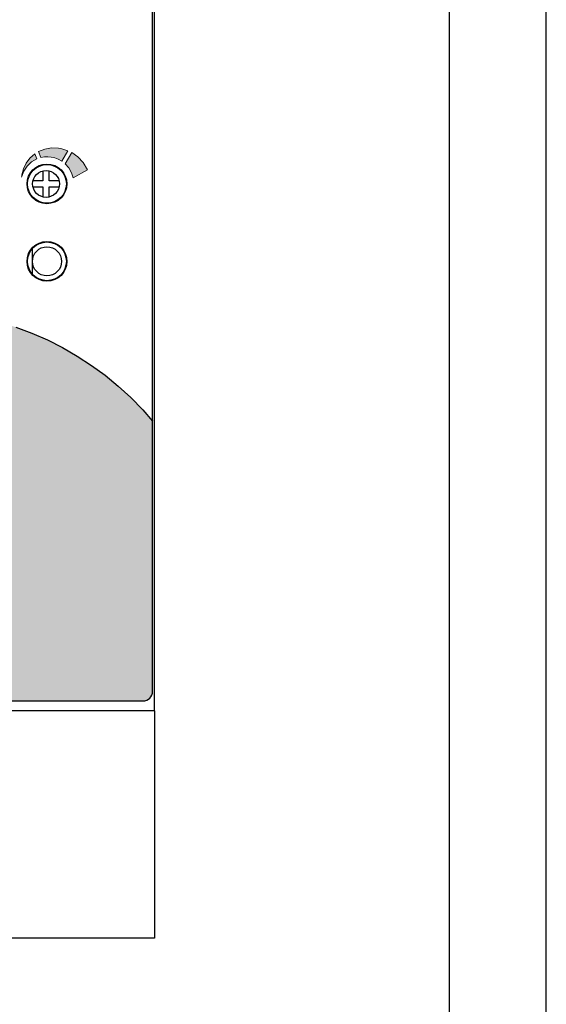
# Model space of a CAD drawing. Header units: inches. Extents: x 0 to 5108, y 0 to 2887.
# Tile 8 of 9: x 366 to 420, y 81 to 183. Entities that reach past the tile are written whole.
import ezdxf

# ---------------------------------------------------------------- set-up
doc = ezdxf.new("R2010")
doc.units = ezdxf.units.IN
doc.header["$MEASUREMENT"] = 0

msp = doc.modelspace()

# ---------------------------------------------------------------- hatches: boundary and pattern name
msp.add_hatch(color=18).paths.add_polyline_path([(379.39, 141.38), (378.37, 142.53), (377.14, 143.8), (375.85, 144.98), (374.5, 146.1), (373.09, 147.13), (371.62, 148.08), (370.1, 148.96), (368.54, 149.75), (366.92, 150.46), (365.29, 151.07), (363.6, 151.58), (361.91, 152.02), (360.18, 152.36), (327.1, 159.33), (325.7, 159.65), (324.33, 160.04), (322.99, 160.53), (321.69, 161.12), (320.42, 161.8), (319.2, 162.54), (318.05, 163.37), (316.95, 164.27), (315.9, 165.25), (314.92, 166.3), (314.02, 167.4), (313.19, 168.58), (312.43, 169.8), (311.77, 171.05), (311.18, 172.37), (310.69, 173.71), (310.3, 175.08), (309.98, 176.47), (309.79, 177.73), (309.79, 113.47, 0.414214), (310.79, 112.47), (378.39, 112.47, 0.414214), (379.39, 113.47)])
h = msp.add_hatch(color=256)
h.paths.add_polyline_path([(367.45, 168.46), (367.24, 168.97), (366.74, 168.54), (366.35, 168.02), (366.07, 167.43), (365.9, 166.79), (365.9, 166.73), (365.89, 166.66), (365.88, 166.58), (366.1, 167.18), (366.44, 167.7), (366.9, 168.14)])
h.paths.add_polyline_path([(367.61, 169.2), (367.87, 168.59), (368.22, 168.66), (368.57, 168.67), (368.93, 168.64), (369.3, 168.56), (369.66, 168.42), (370.02, 168.22), (370.65, 169.29), (370.34, 169.4), (370.02, 169.49), (369.67, 169.56), (368.97, 169.59), (368.27, 169.47)])
h.paths.add_polyline_path([(372.67, 167.32), (372.22, 168.07), (371.68, 168.66), (371.05, 169.1), (370.36, 167.95), (370.74, 167.51), (371.01, 167.01), (371.18, 166.48)])

# ---------------------------------------------------------------- linework, layer by layer
at = {"linetype": 'Continuous'}
for p, q in [((379.59, 111.47), (379.59, 208.97)), ((379.39, 113.47), (379.39, 206.97)), ((368.08, 167.22), (368.08, 166.19)), ((368.72, 166.19), (368.72, 167.22)), ((368.08, 166.19), (367.05, 166.19)), ((369.75, 166.19), (368.72, 166.19)), ((367.05, 165.55), (368.08, 165.55)), ((368.08, 165.55), (368.08, 164.53)), ((368.72, 165.55), (369.75, 165.55)), ((368.72, 164.53), (368.72, 165.55)), ((366.99, 156.57), (366.99, 159.18)), ((365.29, 151.07), (366.92, 150.46)), ((366.92, 150.46), (368.54, 149.75)), ((368.54, 149.75), (370.1, 148.96)), ((370.1, 148.96), (371.62, 148.08)), ((371.62, 148.08), (373.08, 147.13)), ((373.08, 147.13), (374.5, 146.1)), ((374.5, 146.1), (375.85, 144.98)), ((375.85, 144.98), (377.14, 143.8)), ((377.14, 143.8), (378.37, 142.53)), ((378.37, 142.53), (379.39, 141.38)), ((310.79, 112.47), (378.39, 112.47)), ((379.59, 111.47), (309.59, 111.47)), ((379.59, 111.46), (379.59, 87.97)), ((379.59, 87.97), (309.59, 87.97))]:
    msp.add_line(p, q, dxfattribs=at)
at = {"linetype": 'Continuous', "lineweight": 0}
for p, q in [((367.45, 168.46), (367.24, 168.97)), ((367.61, 169.2), (367.87, 168.59)), ((370.02, 168.22), (370.65, 169.29)), ((371.05, 169.1), (370.36, 167.95)), ((371.18, 166.48), (372.67, 167.32))]:
    msp.add_line(p, q, dxfattribs=at)
at = {"ltscale": 5}
for points in [[(0, 0), (420, 0), (420, 297), (0, 297)], [(10, 10), (410, 10), (410, 287), (10, 287)]]:
    msp.add_lwpolyline(points, close=True, dxfattribs=at)
at = {"linetype": 'Continuous', "lineweight": 0}
for points in [[(367.24, 168.97), (366.74, 168.54), (366.35, 168.02), (366.07, 167.43), (365.9, 166.79)], [(369.67, 169.56), (368.97, 169.59), (368.27, 169.47), (367.61, 169.2)], [(370.65, 169.29), (370.34, 169.4), (370.02, 169.49), (369.67, 169.56)], [(372.67, 167.32), (372.22, 168.07), (371.68, 168.66), (371.05, 169.1)], [(365.88, 166.58), (366.1, 167.18), (366.44, 167.7), (366.9, 168.14), (367.45, 168.46)], [(367.87, 168.59), (368.22, 168.66), (368.57, 168.67), (368.93, 168.64)], [(368.93, 168.64), (369.3, 168.56), (369.66, 168.42), (370.02, 168.22)], [(370.36, 167.95), (370.74, 167.51), (371.01, 167.01), (371.18, 166.48)], [(365.9, 166.79), (365.9, 166.73), (365.89, 166.66), (365.88, 166.58)]]:
    msp.add_lwpolyline(points, dxfattribs=at)
at = {"linetype": 'Continuous'}
for centre, radius in [((368.49, 165.87), 2.05), ((368.49, 165.87), 2), ((368.4, 165.87), 1.39), ((368.49, 157.87), 2.05), ((368.49, 157.87), 2), ((368.49, 157.87), 1.5)]:
    msp.add_circle(centre, radius, dxfattribs=at)
msp.add_arc((378.39, 113.47), 1, 270, 0, dxfattribs=at)

doc.saveas('drawing.dxf')
